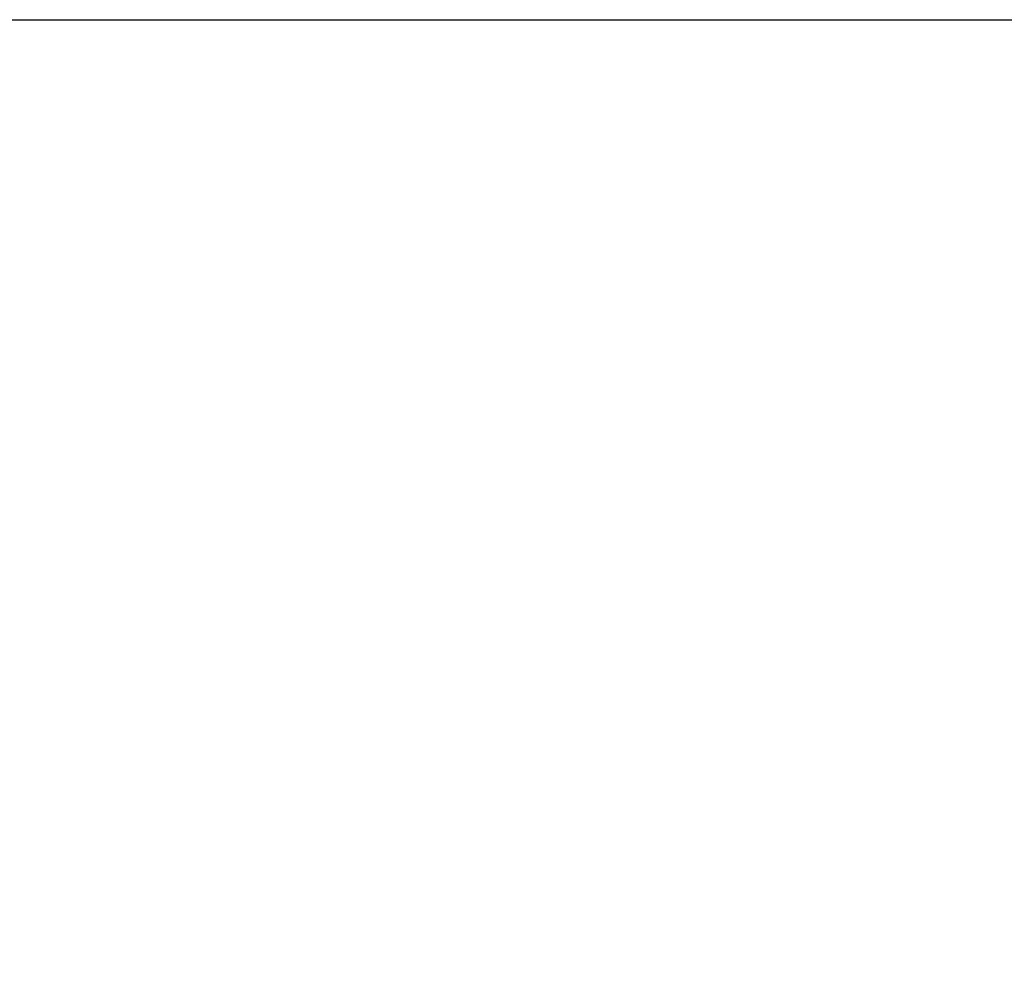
# Model space of a CAD drawing. Header units: inches. Extents: x 0.1 to 33.9, y 0.6 to 21.4.
# Tile 29 of 82: x 12.791 to 13.171, y 11.19 to 11.556. Entities that reach past the tile are written whole.
import ezdxf

# ---------------------------------------------------------------- set-up
doc = ezdxf.new("R2010")
doc.units = ezdxf.units.IN
doc.header["$MEASUREMENT"] = 0
doc.layers.add('Dimension (ANSI)', color=7, linetype='Continuous', lineweight=25)
doc.styles.add('Note Text (ANSI)', font='tahoma.ttf')
doc.dimstyles.new('Default (ANSI)', dxfattribs={"dimtxt": 0.12, "dimasz": 0.098425, "dimexe": 0.125, "dimexo": 0.0625, "dimgap": 0.031496, "dimtad": 0, "dimtih": 1, "dimtoh": 1, "dimrnd": 1e-08, "dimzin": 4, "dimdsep": 46, "dimtxsty": 'Note Text (ANSI)', "dimcen": 0.09, "dimdle": 0.393701, "dimclrd": 256, "dimclre": 256, "dimclrt": 256, "dimadec": 0, "dimazin": 1, "dimtfac": 1, "dimtofl": 0, "dimtmove": 0, "dimatfit": 3, "dimfxl": 1, "dimtolj": 1, "dimtzin": 4, "dimlwd": -1, "dimlwe": -1, "dimarcsym": 0})

# ---------------------------------------------------------------- blocks, each defined once
blk = doc.blocks.new('*D7')
at = {"layer": 'Defpoints', "color": 0, "transparency": 16777216}
for p in [(9.9454, 11.55637), (17.62616, 11.55637), (17.81611, 5.63787)]:
    blk.add_point(p, dxfattribs=at)
at = {"layer": 'Dimension (ANSI)', "transparency": 16777216}
for p, q in [((10.0079, 11.55637), (17.75116, 11.55637)), ((17.62616, 11.45795), (17.62616, 8.69112)), ((17.62616, 5.7363), (17.62616, 8.50313))]:
    blk.add_line(p, q, dxfattribs=at)
for points in [[(17.60975, 11.45795), (17.64256, 11.45795), (17.62616, 11.55637)], [(17.60975, 5.7363), (17.64256, 5.7363), (17.62616, 5.63787)]]:
    blk.add_solid(points, dxfattribs=at)
at = {"layer": 'Dimension (ANSI)', "transparency": 16777216, "insert": (17.47465, 8.65962), "char_height": 0.12, "attachment_point": 1, "style": 'Note Text (ANSI)'}
blk.add_mtext('\\A1;5.92', dxfattribs=at)
blk = doc.blocks.new('*D8')
at = {"layer": 'Defpoints', "color": 0, "transparency": 16777216}
for p in [(9.9454, 11.55637), (18.50004, 11.55637), (16.92524, 4.57587)]:
    blk.add_point(p, dxfattribs=at)
at = {"layer": 'Dimension (ANSI)', "transparency": 16777216}
for p, q in [((10.0079, 11.55637), (18.62504, 11.55637)), ((18.50004, 11.45795), (18.50004, 8.16036)), ((18.50004, 4.6743), (18.50004, 7.97189)), ((16.98774, 4.57587), (18.62504, 4.57587))]:
    blk.add_line(p, q, dxfattribs=at)
for points in [[(18.48364, 11.45795), (18.51645, 11.45795), (18.50004, 11.55637)], [(18.48364, 4.6743), (18.51645, 4.6743), (18.50004, 4.57587)]]:
    blk.add_solid(points, dxfattribs=at)
at = {"layer": 'Dimension (ANSI)', "transparency": 16777216, "insert": (18.34632, 8.12886), "char_height": 0.12, "attachment_point": 1, "style": 'Note Text (ANSI)'}
blk.add_mtext('\\A1;6.98', dxfattribs=at)

msp = doc.modelspace()

# ---------------------------------------------------------------- dimensions: what is measured, and where the dimension line sits
at = {"layer": 'Dimension (ANSI)'}
for base, p1, override, picture, middle in [((17.62616, 11.55637), (17.81611, 5.63787), {"dimgap": 0.031496, "dimdec": 2, "dimse1": 1, "dimtol": 0, "dimlim": 0, "dimtp": 0, "dimtm": 0, "dimtdec": 2, "dimatfit": 1}, '*D7', (17.62616, 8.59712)), ((18.50004, 11.55637), (16.92524, 4.57587), {"dimgap": 0.031496, "dimdec": 2, "dimtol": 0, "dimlim": 0, "dimtp": 0, "dimtm": 0, "dimtdec": 2, "dimatfit": 1}, '*D8', (18.50004, 8.06612))]:
    dim = msp.add_linear_dim(base=base, p1=p1, p2=(9.9454, 11.55637), angle=90, dimstyle='Default (ANSI)', override=override, dxfattribs=at)
    dim.commit()
    dim.dimension.update_dxf_attribs({"geometry": picture, "text_midpoint": middle, "dimtype": 160})

doc.saveas('drawing.dxf')
